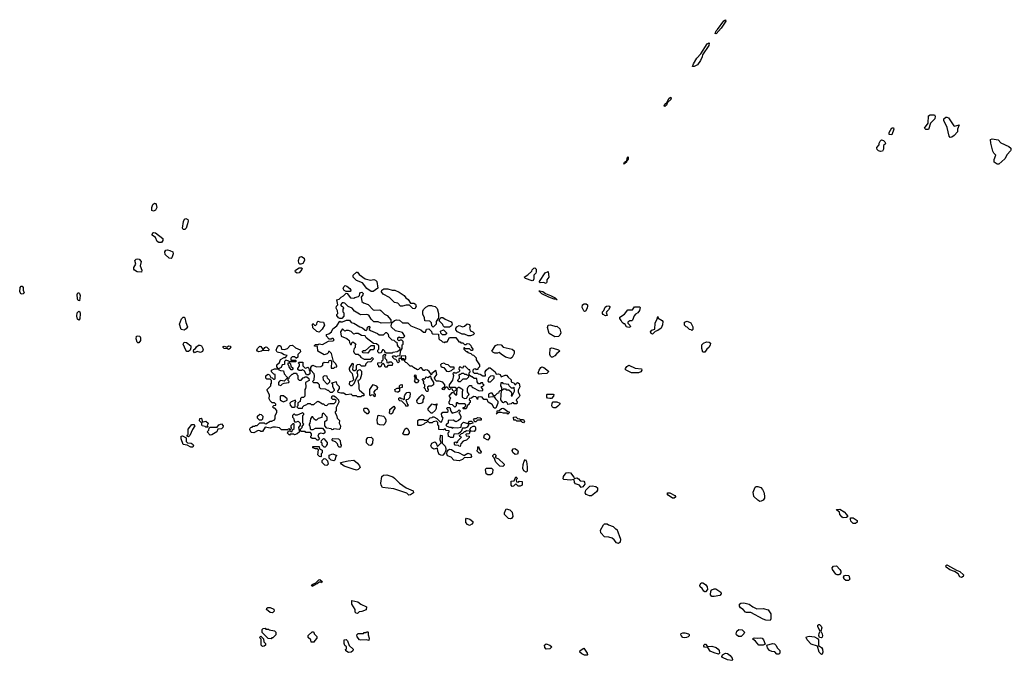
# Model space of a CAD drawing. Extents: x 2701205 to 2963787, y 496209 to 720276.
# Tile 70 of 154: x 2773697 to 2785006, y 656631 to 663992. Entities that reach past the tile are written whole.
import ezdxf

# ---------------------------------------------------------------- set-up
doc = ezdxf.new("R2010")
doc.units = 0

msp = doc.modelspace()

# ---------------------------------------------------------------- linework, layer by layer
at = {"layer": '0CON05XD'}
for points in [[(2781695, 663829), (2781684, 663835), (2781695, 663864), (2781712, 663878), (2781785, 663979), (2781805, 663992), (2781806, 663974), (2781754, 663895), (2781695, 663829)], [(2781445, 663453), (2781424, 663454), (2781435, 663487), (2781475, 663549), (2781521, 663599), (2781594, 663715), (2781615, 663727), (2781613, 663695), (2781540, 663590), (2781536, 663565), (2781516, 663524), (2781482, 663475), (2781445, 663453)], [(2781105, 662994), (2781100, 663005), (2781105, 663020), (2781128, 663042), (2781155, 663090), (2781175, 663104), (2781180, 663095), (2781175, 663075), (2781138, 663042), (2781125, 663010), (2781105, 662994)], [(2784105, 662730), (2784090, 662745), (2784132, 662805), (2784134, 662886), (2784155, 662900), (2784205, 662898), (2784213, 662883), (2784209, 662855), (2784160, 662805), (2784135, 662732), (2784105, 662730)], [(2784385, 662640), (2784373, 662653), (2784350, 662755), (2784311, 662835), (2784311, 662855), (2784335, 662872), (2784345, 662874), (2784365, 662865), (2784425, 662774), (2784435, 662769), (2784488, 662785), (2784469, 662735), (2784470, 662705), (2784430, 662660), (2784405, 662642), (2784385, 662640)], [(2783715, 662670), (2783682, 662672), (2783683, 662697), (2783715, 662750), (2783735, 662750), (2783737, 662733), (2783715, 662670)], [(2784925, 662331), (2784891, 662355), (2784888, 662385), (2784910, 662435), (2784885, 662460), (2784875, 662480), (2784850, 662575), (2784848, 662615), (2784865, 662623), (2784935, 662611), (2784967, 662577), (2785058, 662535), (2785080, 662515), (2785082, 662495), (2785078, 662485), (2785037, 662443), (2785012, 662395), (2784945, 662333), (2784925, 662331)], [(2783585, 662478), (2783560, 662485), (2783545, 662500), (2783540, 662515), (2783540, 662525), (2783570, 662555), (2783570, 662575), (2783582, 662598), (2783595, 662610), (2783620, 662605), (2783635, 662590), (2783640, 662575), (2783638, 662562), (2783620, 662545), (2783620, 662505), (2783605, 662480), (2783585, 662478)], [(2780635, 662333), (2780644, 662355), (2780665, 662372), (2780670, 662370), (2780675, 662402), (2780686, 662416), (2780685, 662388), (2780670, 662370), (2780666, 662355), (2780635, 662333)], [(2775235, 661793), (2775215, 661798), (2775213, 661835), (2775225, 661868), (2775245, 661884), (2775255, 661882), (2775265, 661869), (2775272, 661835), (2775256, 661804), (2775235, 661793)], [(2775575, 661582), (2775568, 661595), (2775580, 661675), (2775589, 661701), (2775605, 661709), (2775628, 661698), (2775633, 661683), (2775626, 661645), (2775607, 661595), (2775595, 661583), (2775575, 661582)], [(2775295, 661431), (2775275, 661444), (2775258, 661488), (2775220, 661515), (2775218, 661525), (2775225, 661542), (2775235, 661548), (2775255, 661544), (2775339, 661479), (2775340, 661455), (2775325, 661434), (2775295, 661431)], [(2775435, 661250), (2775415, 661253), (2775367, 661295), (2775362, 661325), (2775375, 661344), (2775395, 661348), (2775422, 661342), (2775454, 661324), (2775459, 661301), (2775444, 661256), (2775435, 661250)], [(2776925, 661182), (2776915, 661182), (2776904, 661194), (2776900, 661225), (2776912, 661265), (2776935, 661272), (2776964, 661254), (2776967, 661225), (2776949, 661191), (2776925, 661182)], [(2775095, 661093), (2775045, 661096), (2775014, 661114), (2775007, 661125), (2775007, 661145), (2775030, 661185), (2775020, 661225), (2775035, 661239), (2775055, 661244), (2775070, 661240), (2775092, 661215), (2775082, 661165), (2775101, 661115), (2775095, 661093)], [(2776885, 661080), (2776865, 661093), (2776860, 661105), (2776863, 661115), (2776905, 661140), (2776932, 661142), (2776940, 661135), (2776937, 661123), (2776905, 661082), (2776885, 661080)], [(2777755, 660870), (2777735, 660870), (2777684, 660904), (2777635, 660968), (2777564, 660994), (2777528, 661035), (2777528, 661055), (2777565, 661090), (2777575, 661090), (2777594, 661064), (2777666, 661016), (2777725, 661000), (2777765, 661007), (2777785, 661000), (2777800, 660985), (2777812, 660908), (2777755, 660870)], [(2779583, 660993), (2779508, 661018), (2779490, 661035), (2779535, 661060), (2779578, 661102), (2779583, 661117), (2779602, 661138), (2779615, 661140), (2779630, 661125), (2779630, 661095), (2779625, 661080), (2779603, 661057), (2779604, 661014), (2779595, 660994), (2779583, 660993)], [(2779745, 660963), (2779715, 660971), (2779675, 660968), (2779666, 660975), (2779666, 660985), (2779734, 661085), (2779765, 661098), (2779773, 661035), (2779750, 661005), (2779752, 660975), (2779745, 660963)], [(2773715, 660838), (2773697, 660865), (2773704, 660916), (2773715, 660932), (2773725, 660930), (2773738, 660915), (2773738, 660885), (2773747, 660855), (2773735, 660842), (2773715, 660838)], [(2777495, 660870), (2777445, 660870), (2777425, 660882), (2777413, 660905), (2777419, 660921), (2777435, 660938), (2777455, 660932), (2777490, 660905), (2777500, 660885), (2777495, 660870)], [(2774385, 660762), (2774368, 660765), (2774359, 660785), (2774356, 660835), (2774365, 660853), (2774375, 660854), (2774384, 660845), (2774391, 660825), (2774385, 660762)], [(2777847, 660507), (2777815, 660520), (2777765, 660520), (2777735, 660550), (2777705, 660598), (2777685, 660606), (2777615, 660602), (2777598, 660608), (2777542, 660642), (2777515, 660678), (2777470, 660695), (2777430, 660735), (2777415, 660740), (2777402, 660738), (2777380, 660715), (2777392, 660702), (2777408, 660698), (2777417, 660677), (2777410, 660665), (2777410, 660635), (2777420, 660625), (2777420, 660585), (2777395, 660560), (2777375, 660558), (2777357, 660567), (2777340, 660595), (2777340, 660605), (2777350, 660615), (2777347, 660647), (2777333, 660677), (2777335, 660700), (2777350, 660715), (2777340, 660775), (2777365, 660780), (2777390, 660805), (2777415, 660818), (2777445, 660850), (2777458, 660848), (2777495, 660798), (2777535, 660792), (2777548, 660802), (2777588, 660812), (2777600, 660825), (2777602, 660848), (2777612, 660858), (2777625, 660860), (2777640, 660845), (2777638, 660832), (2777620, 660805), (2777628, 660755), (2777645, 660740), (2777698, 660718), (2777755, 660660), (2777775, 660653), (2777835, 660658), (2777845, 660652), (2777885, 660608), (2777918, 660595), (2777960, 660545), (2777960, 660515), (2777955, 660510), (2777847, 660507)], [(2778235, 660670), (2778212, 660672), (2778173, 660713), (2778135, 660713), (2778095, 660700), (2778072, 660702), (2778040, 660735), (2778002, 660742), (2777945, 660800), (2777870, 660840), (2777852, 660865), (2777857, 660885), (2777881, 660899), (2777925, 660900), (2777974, 660884), (2778005, 660883), (2778055, 660860), (2778113, 660823), (2778132, 660795), (2778159, 660779), (2778186, 660736), (2778225, 660734), (2778243, 660723), (2778252, 660695), (2778235, 660670)], [(2779865, 660774), (2779860, 660780), (2779835, 660782), (2779775, 660805), (2779695, 660843), (2779658, 660875), (2779672, 660878), (2779705, 660869), (2779736, 660846), (2779795, 660825), (2779849, 660795), (2779870, 660775), (2779865, 660774)], [(2778445, 660460), (2778430, 660475), (2778428, 660508), (2778408, 660528), (2778352, 660532), (2778348, 660565), (2778327, 660607), (2778327, 660643), (2778336, 660664), (2778361, 660689), (2778395, 660710), (2778425, 660710), (2778433, 660703), (2778470, 660695), (2778492, 660672), (2778506, 660616), (2778508, 660575), (2778502, 660558), (2778480, 660525), (2778480, 660495), (2778445, 660460)], [(2780185, 660640), (2780175, 660648), (2780156, 660685), (2780161, 660715), (2780182, 660728), (2780205, 660726), (2780217, 660717), (2780220, 660705), (2780214, 660676), (2780195, 660642), (2780185, 660640)], [(2780425, 660589), (2780399, 660605), (2780390, 660615), (2780390, 660635), (2780405, 660650), (2780420, 660690), (2780438, 660702), (2780465, 660706), (2780476, 660696), (2780474, 660685), (2780461, 660659), (2780439, 660641), (2780434, 660626), (2780445, 660593), (2780425, 660589)], [(2780695, 660454), (2780668, 660465), (2780648, 660498), (2780635, 660498), (2780615, 660512), (2780607, 660537), (2780588, 660558), (2780590, 660575), (2780645, 660608), (2780682, 660658), (2780735, 660660), (2780758, 660692), (2780815, 660692), (2780822, 660685), (2780815, 660650), (2780796, 660624), (2780771, 660609), (2780755, 660590), (2780735, 660540), (2780727, 660533), (2780705, 660532), (2780680, 660515), (2780680, 660505), (2780704, 660484), (2780712, 660465), (2780695, 660454)], [(2774375, 660538), (2774360, 660550), (2774354, 660585), (2774357, 660625), (2774375, 660642), (2774386, 660636), (2774391, 660615), (2774386, 660554), (2774375, 660538)], [(2780965, 660380), (2780948, 660385), (2780943, 660405), (2780956, 660424), (2780992, 660438), (2780997, 660505), (2781020, 660555), (2781025, 660580), (2781032, 660562), (2781078, 660535), (2781083, 660523), (2781080, 660485), (2781065, 660448), (2781025, 660420), (2780995, 660408), (2780965, 660380)], [(2775585, 660424), (2775553, 660433), (2775531, 660495), (2775554, 660555), (2775575, 660573), (2775585, 660573), (2775593, 660565), (2775604, 660514), (2775624, 660465), (2775610, 660440), (2775585, 660424)], [(2777615, 659660), (2777575, 659660), (2777565, 659670), (2777525, 659670), (2777505, 659690), (2777445, 659680), (2777415, 659700), (2777385, 659700), (2777355, 659710), (2777350, 659725), (2777370, 659755), (2777370, 659775), (2777345, 659800), (2777335, 659830), (2777280, 659815), (2777288, 659808), (2777288, 659778), (2777308, 659745), (2777307, 659733), (2777285, 659710), (2777265, 659710), (2777245, 659730), (2777235, 659730), (2777208, 659748), (2777155, 659750), (2777140, 659765), (2777140, 659795), (2777128, 659808), (2777115, 659820), (2777075, 659820), (2777060, 659835), (2777080, 659855), (2777082, 659905), (2777080, 659925), (2777040, 659965), (2777040, 659995), (2777054, 660016), (2777065, 660022), (2777105, 660003), (2777155, 660008), (2777178, 660022), (2777180, 660045), (2777192, 660058), (2777237, 660053), (2777248, 660062), (2777250, 660075), (2777265, 660080), (2777280, 660065), (2777275, 659990), (2777305, 659990), (2777315, 660000), (2777338, 660002), (2777340, 660015), (2777325, 660040), (2777300, 660065), (2777277, 660157), (2777255, 660180), (2777245, 660180), (2777240, 660165), (2777227, 660153), (2777195, 660140), (2777122, 660182), (2777118, 660238), (2777085, 660240), (2777080, 660245), (2777095, 660260), (2777125, 660260), (2777135, 660268), (2777175, 660260), (2777245, 660300), (2777298, 660302), (2777310, 660315), (2777298, 660328), (2777285, 660330), (2777275, 660320), (2777252, 660322), (2777220, 660355), (2777220, 660375), (2777247, 660383), (2777280, 660405), (2777295, 660440), (2777338, 660475), (2777372, 660528), (2777385, 660520), (2777405, 660520), (2777451, 660539), (2777485, 660538), (2777505, 660513), (2777535, 660507), (2777605, 660463), (2777635, 660452), (2777664, 660424), (2777675, 660420), (2777688, 660432), (2777692, 660458), (2777702, 660468), (2777715, 660470), (2777720, 660455), (2777710, 660445), (2777712, 660432), (2777725, 660420), (2777807, 660387), (2777825, 660372), (2777875, 660370), (2777902, 660398), (2777908, 660398), (2777928, 660378), (2777932, 660352), (2777972, 660312), (2777995, 660310), (2778015, 660290), (2778028, 660288), (2778033, 660253), (2778042, 660235), (2778060, 660225), (2778062, 660205), (2778057, 660193), (2778034, 660176), (2777983, 660167), (2777975, 660160), (2777905, 660160), (2777892, 660172), (2777890, 660185), (2777875, 660200), (2777865, 660200), (2777850, 660165), (2777825, 660160), (2777810, 660175), (2777810, 660195), (2777820, 660205), (2777820, 660245), (2777795, 660268), (2777762, 660272), (2777677, 660337), (2777665, 660358), (2777623, 660363), (2777585, 660388), (2777555, 660388), (2777535, 660380), (2777505, 660410), (2777475, 660420), (2777445, 660420), (2777432, 660412), (2777405, 660440), (2777380, 660405), (2777390, 660355), (2777455, 660330), (2777480, 660305), (2777483, 660283), (2777495, 660260), (2777508, 660262), (2777512, 660278), (2777525, 660290), (2777558, 660268), (2777550, 660255), (2777550, 660225), (2777540, 660215), (2777532, 660185), (2777540, 660165), (2777555, 660150), (2777585, 660150), (2777610, 660125), (2777610, 660115), (2777655, 660090), (2777725, 660090), (2777745, 660110), (2777760, 660095), (2777728, 660062), (2777692, 660058), (2777672, 660038), (2777665, 660010), (2777623, 660013), (2777605, 660030), (2777573, 660027), (2777560, 660015), (2777560, 659970), (2777545, 659957), (2777535, 659958), (2777524, 659974), (2777530, 660035), (2777525, 660040), (2777512, 660038), (2777482, 659988), (2777480, 659975), (2777488, 659955), (2777517, 659927), (2777530, 659855), (2777515, 659840), (2777485, 659830), (2777480, 659805), (2777495, 659790), (2777515, 659790), (2777538, 659812), (2777560, 659865), (2777582, 659895), (2777582, 659915), (2777573, 659935), (2777579, 659961), (2777605, 659971), (2777621, 659955), (2777624, 659916), (2777607, 659863), (2777595, 659850), (2777580, 659845), (2777592, 659792), (2777592, 659752), (2777600, 659735), (2777650, 659695), (2777648, 659672), (2777625, 659670), (2777615, 659660)], [(2777135, 660402), (2777109, 660409), (2777062, 660452), (2777060, 660495), (2777065, 660500), (2777082, 660482), (2777095, 660480), (2777110, 660495), (2777112, 660518), (2777125, 660528), (2777145, 660520), (2777187, 660517), (2777197, 660483), (2777172, 660435), (2777135, 660402)], [(2778825, 659520), (2778795, 659520), (2778790, 659525), (2778792, 659538), (2778808, 659542), (2778820, 659555), (2778820, 659565), (2778805, 659578), (2778735, 659580), (2778728, 659588), (2778715, 659590), (2778710, 659585), (2778710, 659555), (2778695, 659540), (2778668, 659568), (2778642, 659572), (2778630, 659585), (2778630, 659605), (2778638, 659612), (2778640, 659635), (2778650, 659645), (2778630, 659665), (2778665, 659710), (2778678, 659708), (2778702, 659682), (2778718, 659682), (2778720, 659755), (2778735, 659770), (2778745, 659770), (2778775, 659752), (2778788, 659738), (2778780, 659715), (2778780, 659655), (2778805, 659640), (2778828, 659642), (2778838, 659652), (2778842, 659668), (2778860, 659685), (2778840, 659715), (2778840, 659755), (2778848, 659775), (2778865, 659790), (2778888, 659788), (2778890, 659775), (2778902, 659765), (2778975, 659728), (2779018, 659732), (2779018, 659748), (2779000, 659765), (2779002, 659778), (2779018, 659782), (2779030, 659795), (2779022, 659802), (2779018, 659818), (2778995, 659820), (2778985, 659810), (2778965, 659810), (2778953, 659833), (2778948, 659868), (2778915, 659870), (2778895, 659890), (2778885, 659890), (2778872, 659902), (2778860, 659915), (2778860, 659935), (2778870, 659945), (2778868, 659968), (2778855, 659970), (2778815, 660010), (2778792, 660008), (2778785, 659990), (2778772, 659992), (2778765, 660000), (2778745, 660000), (2778740, 659975), (2778748, 659968), (2778750, 659955), (2778738, 659942), (2778722, 659938), (2778715, 659930), (2778695, 659930), (2778685, 659940), (2778672, 659928), (2778680, 659905), (2778668, 659852), (2778630, 659795), (2778630, 659775), (2778635, 659770), (2778698, 659768), (2778710, 659755), (2778710, 659735), (2778685, 659720), (2778672, 659732), (2778668, 659748), (2778645, 659750), (2778638, 659742), (2778625, 659740), (2778618, 659758), (2778605, 659770), (2778592, 659768), (2778565, 659740), (2778552, 659742), (2778550, 659755), (2778578, 659782), (2778580, 659795), (2778555, 659828), (2778515, 659840), (2778485, 659840), (2778470, 659855), (2778463, 659877), (2778487, 659915), (2778482, 659952), (2778475, 659960), (2778432, 659928), (2778425, 659910), (2778399, 659949), (2778380, 659965), (2778355, 659970), (2778345, 659960), (2778335, 659960), (2778312, 659992), (2778298, 659992), (2778278, 659972), (2778265, 659970), (2778220, 659995), (2778205, 660010), (2778182, 660012), (2778145, 660050), (2778132, 660052), (2778120, 660065), (2778120, 660085), (2778130, 660095), (2778130, 660125), (2778125, 660130), (2778080, 660125), (2778080, 660100), (2778108, 660098), (2778110, 660085), (2778105, 660080), (2778092, 660082), (2778080, 660100), (2778052, 660098), (2778050, 660075), (2778060, 660065), (2778045, 660050), (2778032, 660062), (2778028, 660078), (2778018, 660088), (2778002, 660092), (2777982, 660112), (2777980, 660125), (2777985, 660130), (2778005, 660130), (2778012, 660122), (2778025, 660120), (2778035, 660130), (2778068, 660132), (2778072, 660185), (2778090, 660215), (2778090, 660255), (2778100, 660265), (2778100, 660295), (2778085, 660310), (2778065, 660310), (2778052, 660302), (2778040, 660315), (2778040, 660335), (2778055, 660350), (2778065, 660340), (2778105, 660340), (2778120, 660355), (2778095, 660398), (2778015, 660418), (2777969, 660459), (2777962, 660475), (2777972, 660508), (2778000, 660535), (2778025, 660543), (2778058, 660538), (2778095, 660508), (2778155, 660510), (2778190, 660475), (2778305, 660430), (2778335, 660402), (2778358, 660402), (2778370, 660435), (2778395, 660440), (2778428, 660408), (2778432, 660392), (2778442, 660382), (2778508, 660378), (2778510, 660325), (2778522, 660312), (2778538, 660308), (2778552, 660292), (2778568, 660288), (2778575, 660280), (2778585, 660290), (2778608, 660292), (2778635, 660340), (2778705, 660340), (2778742, 660292), (2778755, 660290), (2778765, 660280), (2778785, 660280), (2778805, 660260), (2778825, 660260), (2778835, 660270), (2778858, 660268), (2778878, 660248), (2778882, 660232), (2778900, 660205), (2778898, 660192), (2778882, 660192), (2778865, 660210), (2778815, 660210), (2778805, 660220), (2778800, 660220), (2778800, 660205), (2778825, 660180), (2778838, 660178), (2778845, 660170), (2778878, 660158), (2778895, 660140), (2778908, 660138), (2778938, 660108), (2778940, 660085), (2778977, 660025), (2778978, 660005), (2778960, 659985), (2778958, 659972), (2778945, 659970), (2778935, 659980), (2778912, 659978), (2778900, 659965), (2778900, 659945), (2778915, 659930), (2778955, 659930), (2778962, 659922), (2778985, 659920), (2779015, 659900), (2779048, 659902), (2779042, 659945), (2779053, 659965), (2779085, 659993), (2779101, 659991), (2779158, 659948), (2779170, 659920), (2779195, 659924), (2779215, 659917), (2779225, 659890), (2779271, 659909), (2779289, 659909), (2779307, 659885), (2779342, 659855), (2779342, 659832), (2779376, 659816), (2779385, 659800), (2779395, 659800), (2779403, 659817), (2779415, 659822), (2779435, 659812), (2779440, 659775), (2779423, 659735), (2779422, 659715), (2779440, 659675), (2779435, 659660), (2779400, 659625), (2779402, 659612), (2779410, 659605), (2779405, 659580), (2779375, 659580), (2779368, 659588), (2779355, 659590), (2779342, 659578), (2779305, 659570), (2779300, 659585), (2779285, 659600), (2779265, 659600), (2779255, 659590), (2779245, 659592), (2779222, 659625), (2779230, 659730), (2779212, 659728), (2779202, 659718), (2779198, 659702), (2779182, 659698), (2779155, 659670), (2779142, 659672), (2779125, 659700), (2779105, 659700), (2779082, 659688), (2779080, 659655), (2779125, 659662), (2779145, 659660), (2779160, 659635), (2779188, 659608), (2779190, 659585), (2779165, 659530), (2779145, 659530), (2779125, 659570), (2779078, 659598), (2779065, 659630), (2779028, 659628), (2779007, 659655), (2778995, 659659), (2778960, 659655), (2778955, 659630), (2778948, 659648), (2778935, 659660), (2778908, 659662), (2778888, 659642), (2778862, 659638), (2778860, 659625), (2778870, 659615), (2778870, 659595), (2778860, 659585), (2778860, 659575), (2778842, 659558), (2778825, 659520)], [(2778635, 660460), (2778575, 660460), (2778560, 660475), (2778555, 660490), (2778513, 660533), (2778527, 660563), (2778538, 660572), (2778555, 660572), (2778582, 660552), (2778651, 660521), (2778661, 660511), (2778664, 660495), (2778656, 660474), (2778635, 660460)], [(2778848, 660358), (2778805, 660377), (2778778, 660378), (2778726, 660406), (2778708, 660428), (2778708, 660445), (2778716, 660464), (2778745, 660477), (2778786, 660464), (2778805, 660470), (2778835, 660498), (2778865, 660490), (2778870, 660465), (2778863, 660447), (2778876, 660416), (2778900, 660405), (2778920, 660385), (2778907, 660373), (2778875, 660360), (2778848, 660358)], [(2779845, 660348), (2779780, 660385), (2779760, 660455), (2779765, 660482), (2779795, 660486), (2779855, 660468), (2779865, 660470), (2779899, 660439), (2779912, 660395), (2779901, 660369), (2779885, 660352), (2779845, 660348)], [(2781415, 660420), (2781408, 660428), (2781392, 660432), (2781365, 660460), (2781352, 660462), (2781332, 660482), (2781332, 660518), (2781365, 660528), (2781405, 660510), (2781428, 660465), (2781430, 660445), (2781428, 660432), (2781415, 660420)], [(2775055, 660278), (2775046, 660286), (2775036, 660325), (2775040, 660355), (2775055, 660361), (2775076, 660356), (2775086, 660335), (2775084, 660305), (2775065, 660280), (2775055, 660278)], [(2778585, 660370), (2778552, 660372), (2778532, 660392), (2778530, 660415), (2778565, 660430), (2778600, 660395), (2778598, 660382), (2778585, 660370)], [(2775635, 660178), (2775615, 660178), (2775604, 660194), (2775576, 660265), (2775585, 660287), (2775612, 660285), (2775662, 660245), (2775663, 660223), (2775654, 660196), (2775635, 660178)], [(2775705, 660163), (2775692, 660182), (2775697, 660203), (2775717, 660213), (2775727, 660233), (2775749, 660251), (2775765, 660254), (2775786, 660246), (2775803, 660205), (2775795, 660178), (2775775, 660167), (2775735, 660178), (2775705, 660163)], [(2776095, 660203), (2776082, 660212), (2776045, 660213), (2776034, 660225), (2776034, 660236), (2776045, 660240), (2776075, 660230), (2776095, 660243), (2776115, 660242), (2776122, 660235), (2776116, 660215), (2776095, 660203)], [(2777125, 659160), (2777112, 659162), (2777095, 659180), (2777055, 659180), (2777042, 659192), (2777040, 659205), (2777050, 659215), (2777050, 659235), (2777038, 659248), (2776985, 659250), (2776975, 659260), (2776935, 659260), (2776922, 659272), (2776922, 659288), (2776940, 659305), (2776942, 659318), (2776960, 659345), (2776950, 659355), (2776950, 659445), (2776960, 659455), (2776960, 659465), (2776945, 659480), (2776938, 659472), (2776885, 659450), (2776865, 659450), (2776855, 659460), (2776845, 659460), (2776830, 659445), (2776830, 659425), (2776840, 659415), (2776852, 659372), (2776875, 659370), (2776895, 659380), (2776920, 659355), (2776920, 659335), (2776900, 659305), (2776910, 659255), (2776885, 659232), (2776855, 659222), (2776845, 659230), (2776805, 659230), (2776795, 659220), (2776773, 659243), (2776785, 659270), (2776805, 659270), (2776815, 659260), (2776828, 659262), (2776832, 659278), (2776850, 659295), (2776850, 659345), (2776845, 659350), (2776835, 659350), (2776810, 659325), (2776810, 659305), (2776820, 659295), (2776805, 659280), (2776795, 659290), (2776782, 659288), (2776775, 659280), (2776705, 659280), (2776682, 659302), (2776635, 659312), (2776605, 659310), (2776575, 659298), (2776515, 659310), (2776485, 659262), (2776465, 659260), (2776455, 659270), (2776435, 659272), (2776386, 659244), (2776355, 659250), (2776340, 659285), (2776342, 659298), (2776352, 659308), (2776365, 659310), (2776375, 659320), (2776395, 659320), (2776405, 659330), (2776425, 659330), (2776455, 659360), (2776505, 659360), (2776512, 659352), (2776525, 659350), (2776575, 659380), (2776595, 659380), (2776602, 659388), (2776618, 659392), (2776630, 659405), (2776630, 659445), (2776652, 659478), (2776652, 659502), (2776628, 659528), (2776615, 659530), (2776600, 659545), (2776615, 659560), (2776638, 659562), (2776640, 659575), (2776625, 659590), (2776595, 659590), (2776572, 659612), (2776562, 659635), (2776567, 659677), (2776540, 659735), (2776540, 659745), (2776580, 659785), (2776580, 659805), (2776590, 659815), (2776590, 659845), (2776575, 659860), (2776535, 659860), (2776522, 659875), (2776525, 659900), (2776545, 659918), (2776565, 659910), (2776582, 659882), (2776598, 659878), (2776612, 659862), (2776625, 659860), (2776630, 659865), (2776630, 659915), (2776615, 659920), (2776590, 659945), (2776590, 659965), (2776625, 659980), (2776670, 659980), (2776650, 660005), (2776650, 660025), (2776680, 660055), (2776694, 660086), (2776735, 660110), (2776748, 660112), (2776770, 660135), (2776733, 660143), (2776705, 660160), (2776655, 660173), (2776644, 660195), (2776653, 660225), (2776675, 660248), (2776685, 660250), (2776695, 660240), (2776705, 660208), (2776738, 660202), (2776772, 660215), (2776802, 660248), (2776831, 660251), (2776865, 660222), (2776919, 660199), (2776922, 660175), (2776890, 660145), (2776890, 660115), (2776878, 660102), (2776872, 660102), (2776855, 660120), (2776825, 660120), (2776810, 660105), (2776812, 660082), (2776865, 660080), (2776870, 660075), (2776868, 660062), (2776795, 660060), (2776788, 660068), (2776755, 660080), (2776740, 660065), (2776738, 660032), (2776712, 660028), (2776700, 659995), (2776670, 659980), (2776675, 659970), (2776693, 659963), (2776728, 659958), (2776733, 659923), (2776770, 659885), (2776768, 659872), (2776735, 659840), (2776695, 659848), (2776682, 659838), (2776670, 659825), (2776670, 659795), (2776695, 659790), (2776715, 659810), (2776733, 659817), (2776788, 659822), (2776790, 659835), (2776780, 659845), (2776780, 659865), (2776790, 659875), (2776790, 659885), (2776825, 659920), (2776835, 659920), (2776845, 659930), (2776875, 659930), (2776880, 659925), (2776880, 659915), (2776890, 659905), (2776890, 659865), (2776905, 659850), (2776928, 659852), (2776952, 659878), (2776965, 659880), (2776975, 659890), (2776995, 659890), (2777018, 659868), (2777020, 659845), (2776980, 659825), (2776982, 659775), (2776980, 659755), (2776970, 659745), (2776972, 659668), (2776958, 659652), (2776935, 659650), (2776922, 659638), (2776920, 659605), (2776892, 659588), (2776890, 659555), (2776880, 659545), (2776895, 659530), (2776945, 659530), (2776950, 659545), (2776965, 659560), (2776995, 659570), (2777008, 659582), (2777032, 659582), (2777045, 659570), (2777075, 659570), (2777108, 659602), (2777125, 659610), (2777175, 659580), (2777188, 659578), (2777202, 659562), (2777225, 659560), (2777243, 659577), (2777258, 659582), (2777307, 659583), (2777327, 659603), (2777330, 659615), (2777315, 659630), (2777295, 659630), (2777280, 659645), (2777285, 659670), (2777305, 659670), (2777325, 659660), (2777360, 659625), (2777362, 659598), (2777333, 659537), (2777330, 659495), (2777322, 659488), (2777320, 659475), (2777337, 659447), (2777342, 659412), (2777370, 659385), (2777368, 659355), (2777381, 659325), (2777376, 659294), (2777365, 659282), (2777305, 659290), (2777298, 659282), (2777285, 659280), (2777275, 659290), (2777225, 659300), (2777200, 659325), (2777200, 659375), (2777228, 659395), (2777230, 659425), (2777185, 659470), (2777170, 659465), (2777168, 659422), (2777125, 659410), (2777105, 659390), (2777095, 659390), (2777077, 659407), (2777065, 659430), (2777052, 659428), (2777038, 659405), (2777030, 659355), (2777020, 659345), (2777022, 659332), (2777030, 659325), (2777033, 659293), (2777042, 659282), (2777067, 659283), (2777095, 659300), (2777175, 659300), (2777202, 659265), (2777202, 659245), (2777187, 659233), (2777155, 659240), (2777132, 659235), (2777120, 659205), (2777140, 659175), (2777125, 659160)], [(2776445, 660177), (2776428, 660185), (2776422, 660195), (2776428, 660215), (2776455, 660240), (2776466, 660236), (2776495, 660200), (2776512, 660225), (2776525, 660232), (2776535, 660230), (2776560, 660205), (2776560, 660195), (2776552, 660188), (2776485, 660190), (2776475, 660182), (2776445, 660177)], [(2777695, 660160), (2777643, 660163), (2777632, 660178), (2777645, 660190), (2777668, 660192), (2777735, 660250), (2777768, 660248), (2777770, 660215), (2777755, 660200), (2777722, 660198), (2777695, 660160)], [(2779335, 660100), (2779276, 660116), (2779225, 660150), (2779205, 660170), (2779185, 660160), (2779155, 660160), (2779132, 660172), (2779120, 660185), (2779160, 660250), (2779189, 660261), (2779226, 660256), (2779248, 660228), (2779355, 660208), (2779377, 660187), (2779378, 660155), (2779355, 660110), (2779335, 660100)], [(2781565, 660172), (2781543, 660173), (2781532, 660215), (2781533, 660257), (2781550, 660275), (2781585, 660292), (2781617, 660287), (2781630, 660275), (2781627, 660253), (2781613, 660227), (2781588, 660205), (2781565, 660172)], [(2777915, 660000), (2777895, 660000), (2777888, 660028), (2777875, 660040), (2777862, 660038), (2777852, 660028), (2777848, 660012), (2777835, 660000), (2777822, 660002), (2777820, 660015), (2777810, 660025), (2777812, 660048), (2777858, 660052), (2777860, 660075), (2777870, 660085), (2777870, 660135), (2777885, 660150), (2777900, 660145), (2777898, 660132), (2777890, 660125), (2777890, 660105), (2777910, 660085), (2777912, 660052), (2777935, 660050), (2777945, 660060), (2777965, 660060), (2777980, 660045), (2777975, 660020), (2777925, 660020), (2777915, 660000)], [(2779815, 660113), (2779804, 660114), (2779792, 660125), (2779786, 660145), (2779790, 660215), (2779805, 660220), (2779825, 660217), (2779887, 660197), (2779900, 660185), (2779865, 660158), (2779845, 660130), (2779815, 660113)], [(2776825, 659970), (2776815, 659970), (2776790, 660005), (2776788, 660018), (2776780, 660025), (2776782, 660048), (2776795, 660050), (2776808, 660038), (2776812, 660012), (2776838, 659988), (2776825, 659970)], [(2777015, 659910), (2776992, 659912), (2776970, 659945), (2776970, 659955), (2776945, 659970), (2776935, 659960), (2776905, 659960), (2776892, 659972), (2776890, 659985), (2776910, 660015), (2776910, 660035), (2776900, 660045), (2776902, 660058), (2776948, 660058), (2776950, 660015), (2776973, 659993), (2776985, 659990), (2777005, 660000), (2777018, 659988), (2777020, 659965), (2777030, 659955), (2777030, 659925), (2777015, 659910)], [(2778625, 659950), (2778658, 659962), (2778672, 659978), (2778688, 659982), (2778688, 659998), (2778645, 660000), (2778618, 660028), (2778595, 660030), (2778567, 660047), (2778542, 660038), (2778530, 660025), (2778535, 660010), (2778548, 659998), (2778570, 659995), (2778600, 659955), (2778625, 659950)], [(2780805, 659934), (2780725, 659936), (2780662, 659965), (2780653, 659975), (2780654, 659985), (2780672, 660008), (2780695, 660022), (2780765, 659988), (2780839, 659979), (2780842, 659965), (2780832, 659945), (2780805, 659934)], [(2777235, 659810), (2777258, 659832), (2777260, 659845), (2777232, 659872), (2777230, 659895), (2777195, 659900), (2777180, 659885), (2777183, 659853), (2777225, 659810), (2777235, 659810)], [(2778265, 659820), (2778245, 659820), (2778233, 659843), (2778240, 659855), (2778240, 659885), (2778230, 659895), (2778235, 659910), (2778248, 659908), (2778252, 659872), (2778280, 659845), (2778265, 659820)], [(2778385, 659720), (2778372, 659722), (2778362, 659732), (2778358, 659748), (2778340, 659765), (2778350, 659775), (2778350, 659795), (2778330, 659815), (2778338, 659822), (2778340, 659835), (2778320, 659865), (2778335, 659870), (2778345, 659860), (2778358, 659872), (2778362, 659888), (2778385, 659882), (2778415, 659900), (2778420, 659875), (2778450, 659825), (2778450, 659795), (2778425, 659780), (2778395, 659780), (2778382, 659768), (2778380, 659755), (2778390, 659745), (2778385, 659720)], [(2778755, 659830), (2778742, 659832), (2778730, 659845), (2778733, 659857), (2778750, 659875), (2778750, 659895), (2778740, 659905), (2778752, 659918), (2778765, 659920), (2778775, 659930), (2778795, 659930), (2778805, 659920), (2778825, 659920), (2778835, 659910), (2778848, 659908), (2778850, 659885), (2778828, 659862), (2778785, 659860), (2778755, 659830)], [(2779105, 659830), (2779148, 659872), (2779148, 659898), (2779125, 659902), (2779104, 659896), (2779080, 659875), (2779073, 659843), (2779083, 659833), (2779105, 659830)], [(2779665, 659920), (2779650, 659935), (2779663, 659967), (2779684, 659996), (2779695, 660002), (2779716, 659996), (2779770, 659955), (2779768, 659942), (2779752, 659928), (2779695, 659922), (2779665, 659920)], [(2777775, 659660), (2777755, 659680), (2777733, 659677), (2777725, 659670), (2777718, 659678), (2777720, 659745), (2777755, 659800), (2777790, 659785), (2777808, 659765), (2777800, 659745), (2777780, 659735), (2777763, 659717), (2777763, 659703), (2777780, 659685), (2777775, 659660)], [(2778031, 659711), (2778015, 659718), (2778007, 659745), (2778031, 659759), (2778060, 659760), (2778060, 659785), (2778072, 659798), (2778085, 659800), (2778090, 659795), (2778090, 659765), (2778060, 659760), (2778060, 659725), (2778045, 659712), (2778031, 659711)], [(2779355, 659670), (2779380, 659725), (2779378, 659768), (2779365, 659760), (2779345, 659760), (2779320, 659785), (2779315, 659800), (2779255, 659810), (2779245, 659820), (2779222, 659818), (2779220, 659785), (2779230, 659765), (2779230, 659730), (2779255, 659750), (2779275, 659750), (2779285, 659740), (2779315, 659740), (2779340, 659715), (2779350, 659695), (2779342, 659672), (2779355, 659670)], [(2778155, 659550), (2778132, 659552), (2778128, 659568), (2778085, 659610), (2778062, 659612), (2778050, 659625), (2778050, 659645), (2778065, 659650), (2778075, 659640), (2778097, 659637), (2778105, 659630), (2778118, 659632), (2778116, 659665), (2778121, 659679), (2778145, 659707), (2778165, 659712), (2778178, 659708), (2778181, 659691), (2778174, 659646), (2778155, 659630), (2778130, 659625), (2778152, 659572), (2778160, 659565), (2778155, 659550)], [(2778285, 659579), (2778274, 659584), (2778262, 659595), (2778258, 659615), (2778291, 659659), (2778315, 659680), (2778325, 659680), (2778340, 659665), (2778340, 659645), (2778328, 659625), (2778328, 659602), (2778320, 659590), (2778305, 659582), (2778285, 659579)], [(2779785, 659638), (2779760, 659645), (2779750, 659655), (2779750, 659685), (2779755, 659690), (2779825, 659690), (2779830, 659685), (2779828, 659665), (2779805, 659640), (2779785, 659638)], [(2776725, 659602), (2776768, 659622), (2776767, 659637), (2776725, 659670), (2776695, 659670), (2776690, 659665), (2776690, 659625), (2776702, 659612), (2776725, 659602)], [(2776855, 659540), (2776860, 659545), (2776860, 659595), (2776870, 659605), (2776865, 659620), (2776815, 659600), (2776800, 659585), (2776802, 659562), (2776822, 659542), (2776855, 659540)], [(2778435, 659470), (2778422, 659472), (2778390, 659505), (2778390, 659525), (2778435, 659580), (2778455, 659570), (2778475, 659570), (2778485, 659580), (2778490, 659565), (2778480, 659555), (2778482, 659525), (2778469, 659501), (2778435, 659470)], [(2779831, 659531), (2779815, 659540), (2779810, 659555), (2779812, 659585), (2779825, 659600), (2779865, 659600), (2779900, 659585), (2779900, 659575), (2779879, 659551), (2779855, 659533), (2779831, 659531)], [(2776475, 659390), (2776452, 659392), (2776430, 659415), (2776430, 659435), (2776455, 659460), (2776470, 659455), (2776488, 659435), (2776487, 659403), (2776475, 659390)], [(2777695, 659462), (2777685, 659462), (2777657, 659485), (2777650, 659505), (2777655, 659530), (2777685, 659530), (2777703, 659505), (2777712, 659485), (2777695, 659462)], [(2777965, 659460), (2777952, 659462), (2777940, 659475), (2777950, 659485), (2777950, 659515), (2777995, 659550), (2778007, 659537), (2778007, 659523), (2777990, 659505), (2777978, 659472), (2777965, 659460)], [(2778675, 659190), (2778645, 659190), (2778638, 659198), (2778622, 659202), (2778620, 659245), (2778630, 659255), (2778628, 659268), (2778592, 659272), (2778585, 659290), (2778572, 659288), (2778565, 659280), (2778512, 659282), (2778510, 659325), (2778500, 659335), (2778500, 659365), (2778485, 659380), (2778445, 659370), (2778435, 659360), (2778405, 659360), (2778385, 659380), (2778368, 659362), (2778352, 659358), (2778337, 659343), (2778305, 659330), (2778275, 659330), (2778270, 659335), (2778270, 659385), (2778285, 659400), (2778335, 659400), (2778345, 659390), (2778385, 659390), (2778412, 659418), (2778435, 659420), (2778442, 659428), (2778455, 659430), (2778488, 659408), (2778525, 659370), (2778545, 659370), (2778548, 659392), (2778562, 659415), (2778546, 659436), (2778543, 659465), (2778558, 659482), (2778606, 659484), (2778618, 659492), (2778620, 659505), (2778600, 659525), (2778612, 659538), (2778638, 659538), (2778650, 659495), (2778665, 659472), (2778725, 659490), (2778745, 659510), (2778760, 659495), (2778740, 659475), (2778748, 659468), (2778762, 659432), (2778760, 659405), (2778738, 659385), (2778705, 659373), (2778675, 659390), (2778620, 659385), (2778620, 659355), (2778602, 659348), (2778590, 659335), (2778602, 659322), (2778635, 659310), (2778655, 659310), (2778665, 659300), (2778685, 659308), (2778725, 659303), (2778768, 659312), (2778773, 659345), (2778795, 659368), (2778850, 659350), (2778850, 659365), (2778865, 659380), (2778885, 659380), (2778898, 659368), (2778900, 659355), (2778875, 659348), (2778850, 659350), (2778850, 659335), (2778838, 659312), (2778815, 659298), (2778782, 659298), (2778768, 659262), (2778738, 659232), (2778685, 659230), (2778675, 659190)], [(2779305, 659460), (2779295, 659470), (2779255, 659470), (2779225, 659480), (2779195, 659480), (2779180, 659470), (2779178, 659462), (2779170, 659465), (2779180, 659470), (2779182, 659498), (2779205, 659500), (2779230, 659525), (2779245, 659528), (2779256, 659526), (2779302, 659492), (2779320, 659485), (2779320, 659475), (2779305, 659460)], [(2775635, 659200), (2775620, 659205), (2775622, 659218), (2775630, 659225), (2775633, 659287), (2775675, 659340), (2775695, 659340), (2775708, 659325), (2775680, 659285), (2775650, 659215), (2775635, 659200)], [(2775855, 659310), (2775835, 659310), (2775827, 659317), (2775794, 659324), (2775788, 659335), (2775788, 659358), (2775763, 659383), (2775765, 659410), (2775782, 659412), (2775790, 659405), (2775792, 659372), (2775805, 659370), (2775835, 659380), (2775860, 659355), (2775850, 659325), (2775860, 659315), (2775855, 659310)], [(2775885, 659220), (2775850, 659255), (2775870, 659275), (2775872, 659298), (2775885, 659310), (2775965, 659310), (2775984, 659336), (2776015, 659350), (2776032, 659325), (2776030, 659305), (2776015, 659292), (2775972, 659288), (2775960, 659255), (2775905, 659222), (2775885, 659220)], [(2777875, 659333), (2777835, 659337), (2777815, 659343), (2777807, 659355), (2777802, 659395), (2777813, 659447), (2777877, 659437), (2777891, 659421), (2777903, 659395), (2777903, 659375), (2777891, 659349), (2777875, 659333)], [(2778935, 659370), (2778922, 659372), (2778918, 659388), (2778910, 659395), (2778922, 659408), (2778945, 659410), (2778955, 659420), (2778987, 659417), (2778998, 659408), (2778998, 659392), (2778955, 659390), (2778935, 659370)], [(2779485, 659361), (2779473, 659363), (2779455, 659380), (2779405, 659380), (2779395, 659390), (2779372, 659392), (2779370, 659425), (2779395, 659430), (2779415, 659410), (2779437, 659407), (2779445, 659400), (2779485, 659400), (2779494, 659375), (2779485, 659361)], [(2778111, 659221), (2778098, 659235), (2778122, 659288), (2778135, 659300), (2778145, 659300), (2778155, 659290), (2778170, 659255), (2778172, 659245), (2778155, 659223), (2778111, 659221)], [(2778755, 659090), (2778742, 659092), (2778735, 659100), (2778700, 659105), (2778690, 659115), (2778692, 659138), (2778705, 659140), (2778715, 659130), (2778728, 659142), (2778732, 659158), (2778770, 659195), (2778752, 659202), (2778750, 659215), (2778772, 659238), (2778788, 659242), (2778805, 659260), (2778815, 659260), (2778828, 659272), (2778858, 659268), (2778868, 659258), (2778858, 659232), (2778825, 659230), (2778820, 659225), (2778825, 659210), (2778858, 659208), (2778858, 659192), (2778828, 659162), (2778792, 659148), (2778762, 659118), (2778755, 659090)], [(2778915, 659262), (2778883, 659263), (2778868, 659278), (2778877, 659305), (2778905, 659323), (2778925, 659322), (2778934, 659305), (2778932, 659278), (2778915, 659262)], [(2779075, 659160), (2779032, 659182), (2779027, 659197), (2779036, 659224), (2779065, 659236), (2779089, 659219), (2779094, 659205), (2779092, 659188), (2779075, 659160)], [(2775661, 659081), (2775622, 659102), (2775575, 659110), (2775552, 659175), (2775550, 659205), (2775565, 659210), (2775608, 659188), (2775610, 659145), (2775625, 659130), (2775665, 659126), (2775679, 659119), (2775692, 659105), (2775685, 659082), (2775661, 659081)], [(2777205, 659080), (2777192, 659082), (2777172, 659102), (2777170, 659125), (2777160, 659135), (2777162, 659158), (2777185, 659180), (2777198, 659178), (2777200, 659165), (2777230, 659135), (2777230, 659115), (2777220, 659105), (2777218, 659092), (2777205, 659080)], [(2777385, 659080), (2777365, 659080), (2777353, 659093), (2777348, 659118), (2777325, 659140), (2777292, 659152), (2777282, 659168), (2777295, 659180), (2777360, 659175), (2777377, 659157), (2777380, 659115), (2777390, 659105), (2777385, 659080)], [(2777725, 659098), (2777705, 659102), (2777681, 659131), (2777680, 659170), (2777695, 659191), (2777735, 659196), (2777753, 659175), (2777750, 659125), (2777735, 659102), (2777725, 659098)], [(2778545, 658984), (2778513, 658995), (2778498, 659035), (2778495, 659070), (2778455, 659059), (2778432, 659072), (2778419, 659095), (2778432, 659128), (2778465, 659142), (2778478, 659135), (2778495, 659090), (2778538, 659132), (2778528, 659165), (2778530, 659215), (2778535, 659220), (2778550, 659215), (2778550, 659125), (2778582, 659092), (2778592, 659065), (2778592, 659045), (2778578, 659015), (2778555, 658988), (2778545, 658984)], [(2777155, 658970), (2777142, 658972), (2777123, 658993), (2777128, 659048), (2777115, 659060), (2777095, 659060), (2777062, 659072), (2777062, 659088), (2777138, 659088), (2777142, 659062), (2777170, 659045), (2777170, 659015), (2777160, 659005), (2777160, 658975), (2777155, 658970)], [(2777305, 658922), (2777275, 658930), (2777250, 658955), (2777252, 658988), (2777295, 659002), (2777340, 658985), (2777328, 658972), (2777315, 658930), (2777305, 658922)], [(2778745, 658922), (2778685, 658930), (2778652, 658965), (2778611, 658981), (2778602, 659005), (2778608, 659032), (2778621, 659049), (2778635, 659058), (2778655, 659052), (2778695, 659027), (2778735, 659018), (2778795, 658990), (2778805, 658990), (2778845, 659012), (2778879, 658999), (2778888, 658975), (2778877, 658963), (2778845, 658958), (2778805, 658960), (2778781, 658939), (2778745, 658922)], [(2778995, 659012), (2778973, 659013), (2778950, 659035), (2778950, 659045), (2778960, 659055), (2778960, 659085), (2778965, 659090), (2778980, 659045), (2778997, 659027), (2778995, 659012)], [(2779245, 658860), (2779212, 658862), (2779165, 658910), (2779148, 658958), (2779130, 658975), (2779130, 658985), (2779145, 659000), (2779155, 659000), (2779170, 658985), (2779160, 658975), (2779162, 658962), (2779196, 658946), (2779260, 658885), (2779260, 658875), (2779245, 658860)], [(2779388, 658998), (2779361, 659021), (2779354, 659044), (2779365, 659061), (2779385, 659064), (2779413, 659045), (2779423, 659025), (2779415, 659000), (2779388, 658998)], [(2777225, 658870), (2777203, 658873), (2777170, 658905), (2777172, 658928), (2777195, 658950), (2777208, 658948), (2777232, 658922), (2777238, 658885), (2777225, 658870)], [(2777565, 658818), (2777526, 658826), (2777425, 658863), (2777394, 658884), (2777380, 658905), (2777470, 658925), (2777535, 658930), (2777577, 658897), (2777601, 658865), (2777606, 658845), (2777585, 658822), (2777565, 658818)], [(2779515, 658792), (2779488, 658808), (2779476, 658836), (2779480, 658880), (2779492, 658918), (2779505, 658938), (2779519, 658915), (2779526, 658855), (2779526, 658805), (2779515, 658792)], [(2779072, 658762), (2779053, 658773), (2779047, 658825), (2779055, 658840), (2779115, 658838), (2779130, 658825), (2779128, 658785), (2779123, 658775), (2779105, 658763), (2779072, 658762)], [(2780145, 658618), (2780125, 658642), (2780079, 658659), (2780068, 658675), (2780065, 658710), (2780025, 658702), (2779948, 658708), (2779938, 658718), (2779942, 658745), (2779975, 658787), (2780001, 658791), (2780024, 658784), (2780063, 658735), (2780065, 658720), (2780095, 658729), (2780115, 658717), (2780134, 658694), (2780175, 658688), (2780185, 658680), (2780188, 658655), (2780165, 658623), (2780145, 658618)], [(2778165, 658530), (2778145, 658550), (2778110, 658565), (2777995, 658600), (2777865, 658618), (2777848, 658645), (2777843, 658665), (2777858, 658745), (2777875, 658760), (2777915, 658763), (2777981, 658741), (2778002, 658725), (2778058, 658665), (2778135, 658612), (2778218, 658578), (2778220, 658555), (2778185, 658532), (2778165, 658530)], [(2779355, 658630), (2779340, 658645), (2779342, 658688), (2779378, 658692), (2779395, 658740), (2779410, 658725), (2779408, 658712), (2779400, 658705), (2779402, 658682), (2779425, 658680), (2779435, 658690), (2779468, 658685), (2779467, 658643), (2779445, 658632), (2779423, 658633), (2779395, 658660), (2779369, 658631), (2779355, 658630)], [(2780241, 658521), (2780205, 658538), (2780193, 658555), (2780200, 658585), (2780245, 658631), (2780274, 658636), (2780315, 658630), (2780335, 658612), (2780335, 658588), (2780321, 658569), (2780265, 658523), (2780241, 658521)], [(2781215, 658493), (2781195, 658493), (2781145, 658527), (2781134, 658544), (2781140, 658555), (2781165, 658556), (2781220, 658525), (2781230, 658515), (2781230, 658505), (2781215, 658493)], [(2782198, 658458), (2782175, 658472), (2782130, 658515), (2782120, 658565), (2782145, 658620), (2782155, 658628), (2782175, 658630), (2782208, 658618), (2782230, 658595), (2782242, 658565), (2782253, 658523), (2782252, 658495), (2782235, 658472), (2782215, 658460), (2782198, 658458)], [(2779334, 658256), (2779310, 658260), (2779266, 658305), (2779264, 658325), (2779285, 658371), (2779325, 658361), (2779353, 658335), (2779359, 658285), (2779345, 658261), (2779334, 658256)], [(2783155, 658270), (2783145, 658277), (2783118, 658305), (2783113, 658333), (2783082, 658355), (2783080, 658365), (2783115, 658369), (2783165, 658337), (2783195, 658307), (2783208, 658285), (2783195, 658272), (2783155, 658270)], [(2778865, 658181), (2778840, 658190), (2778820, 658215), (2778820, 658255), (2778830, 658265), (2778868, 658255), (2778900, 658225), (2778900, 658210), (2778889, 658195), (2778865, 658181)], [(2783295, 658203), (2783270, 658205), (2783245, 658230), (2783238, 658255), (2783241, 658269), (2783270, 658270), (2783316, 658236), (2783315, 658218), (2783295, 658203)], [(2780575, 657972), (2780551, 657981), (2780526, 658016), (2780500, 658035), (2780465, 658047), (2780415, 658050), (2780372, 658095), (2780368, 658125), (2780401, 658189), (2780415, 658200), (2780445, 658200), (2780458, 658188), (2780515, 658170), (2780545, 658140), (2780555, 658140), (2780597, 658023), (2780595, 657990), (2780575, 657972)], [(2783105, 657613), (2783085, 657614), (2783072, 657622), (2783032, 657675), (2783028, 657695), (2783045, 657712), (2783077, 657717), (2783116, 657676), (2783127, 657655), (2783127, 657635), (2783114, 657616), (2783105, 657613)], [(2784515, 657582), (2784495, 657590), (2784476, 657626), (2784432, 657652), (2784380, 657670), (2784340, 657700), (2784335, 657718), (2784345, 657727), (2784355, 657726), (2784455, 657666), (2784495, 657652), (2784536, 657615), (2784534, 657595), (2784515, 657582)], [(2777055, 657480), (2777050, 657495), (2777062, 657508), (2777098, 657522), (2777133, 657557), (2777145, 657560), (2777170, 657535), (2777165, 657520), (2777155, 657530), (2777135, 657530), (2777115, 657510), (2777102, 657508), (2777055, 657480)], [(2783185, 657548), (2783168, 657565), (2783160, 657585), (2783172, 657605), (2783185, 657610), (2783220, 657605), (2783230, 657565), (2783215, 657550), (2783185, 657548)], [(2781565, 657418), (2781554, 657424), (2781536, 657456), (2781512, 657475), (2781507, 657495), (2781525, 657520), (2781545, 657520), (2781572, 657502), (2781593, 657475), (2781598, 657445), (2781575, 657420), (2781565, 657418)], [(2781675, 657364), (2781645, 657366), (2781632, 657382), (2781634, 657425), (2781647, 657443), (2781675, 657453), (2781691, 657451), (2781750, 657415), (2781754, 657395), (2781737, 657375), (2781675, 657364)], [(2777575, 657170), (2777562, 657172), (2777550, 657185), (2777550, 657215), (2777510, 657275), (2777513, 657317), (2777582, 657302), (2777615, 657278), (2777680, 657245), (2777678, 657212), (2777627, 657193), (2777595, 657190), (2777575, 657170)], [(2776595, 657178), (2776575, 657180), (2776530, 657215), (2776535, 657230), (2776545, 657238), (2776575, 657238), (2776615, 657218), (2776620, 657195), (2776605, 657182), (2776595, 657178)], [(2782315, 657090), (2782265, 657094), (2782235, 657104), (2782095, 657180), (2782045, 657179), (2782035, 657183), (2782007, 657217), (2781976, 657235), (2781966, 657255), (2781964, 657276), (2781981, 657289), (2782015, 657292), (2782076, 657276), (2782118, 657245), (2782165, 657223), (2782235, 657226), (2782295, 657212), (2782323, 657165), (2782324, 657106), (2782315, 657090)], [(2776585, 656880), (2776552, 656882), (2776482, 656952), (2776480, 656985), (2776492, 656998), (2776515, 657000), (2776525, 656990), (2776555, 656990), (2776563, 656983), (2776625, 656970), (2776640, 656955), (2776640, 656925), (2776605, 656890), (2776592, 656888), (2776585, 656880)], [(2777075, 656840), (2777045, 656840), (2777040, 656865), (2777010, 656895), (2777012, 656918), (2777055, 656960), (2777068, 656958), (2777080, 656945), (2777080, 656935), (2777110, 656905), (2777110, 656885), (2777085, 656860), (2777075, 656840)], [(2777705, 656860), (2777675, 656868), (2777615, 656862), (2777598, 656868), (2777572, 656902), (2777570, 656925), (2777585, 656940), (2777645, 656940), (2777655, 656950), (2777675, 656950), (2777682, 656958), (2777695, 656960), (2777700, 656955), (2777698, 656925), (2777710, 656885), (2777705, 656860)], [(2781985, 656904), (2781954, 656904), (2781930, 656925), (2781927, 656937), (2781934, 656965), (2781955, 656984), (2781995, 656981), (2782021, 656955), (2782016, 656935), (2781985, 656904)], [(2782905, 656889), (2782884, 656894), (2782876, 656915), (2782880, 656940), (2782892, 656965), (2782864, 657015), (2782866, 657034), (2782875, 657041), (2782885, 657041), (2782904, 657025), (2782911, 657005), (2782898, 656965), (2782915, 656937), (2782918, 656912), (2782915, 656897), (2782905, 656889)], [(2776485, 656790), (2776470, 656805), (2776470, 656875), (2776450, 656895), (2776465, 656910), (2776498, 656878), (2776500, 656845), (2776520, 656825), (2776520, 656805), (2776505, 656792), (2776485, 656790)], [(2777475, 656722), (2777442, 656742), (2777440, 656755), (2777450, 656765), (2777450, 656785), (2777432, 656802), (2777423, 656823), (2777422, 656868), (2777445, 656870), (2777460, 656855), (2777482, 656802), (2777528, 656758), (2777525, 656740), (2777505, 656723), (2777475, 656722)], [(2781335, 656889), (2781315, 656894), (2781294, 656915), (2781290, 656925), (2781295, 656938), (2781315, 656948), (2781335, 656948), (2781380, 656935), (2781387, 656927), (2781387, 656913), (2781375, 656900), (2781355, 656894), (2781335, 656889)], [(2782235, 656804), (2782185, 656804), (2782150, 656850), (2782118, 656875), (2782120, 656885), (2782135, 656889), (2782174, 656884), (2782205, 656891), (2782223, 656885), (2782239, 656865), (2782260, 656815), (2782235, 656804)], [(2782905, 656699), (2782880, 656725), (2782862, 656792), (2782788, 656818), (2782742, 656865), (2782730, 656895), (2782735, 656900), (2782765, 656907), (2782825, 656900), (2782862, 656882), (2782870, 656865), (2782872, 656802), (2782907, 656777), (2782919, 656759), (2782922, 656725), (2782915, 656701), (2782905, 656699)], [(2779745, 656758), (2779728, 656778), (2779724, 656806), (2779745, 656820), (2779787, 656807), (2779808, 656785), (2779785, 656762), (2779745, 656758)], [(2780215, 656690), (2780185, 656691), (2780154, 656704), (2780131, 656725), (2780133, 656745), (2780175, 656772), (2780213, 656715), (2780220, 656695), (2780215, 656690)], [(2781725, 656703), (2781675, 656716), (2781628, 656738), (2781600, 656780), (2781564, 656784), (2781553, 656795), (2781554, 656806), (2781565, 656817), (2781575, 656817), (2781595, 656790), (2781645, 656794), (2781697, 656777), (2781721, 656761), (2781732, 656745), (2781733, 656715), (2781725, 656703)], [(2782415, 656700), (2782395, 656702), (2782370, 656730), (2782335, 656731), (2782310, 656745), (2782287, 656775), (2782280, 656805), (2782345, 656826), (2782365, 656822), (2782383, 656805), (2782401, 656771), (2782428, 656745), (2782429, 656715), (2782415, 656700)], [(2781875, 656631), (2781827, 656637), (2781770, 656665), (2781763, 656675), (2781768, 656695), (2781805, 656714), (2781825, 656709), (2781857, 656687), (2781881, 656655), (2781883, 656637), (2781875, 656631)]]:
    msp.add_lwpolyline(points, dxfattribs=at)

doc.saveas('drawing.dxf')
